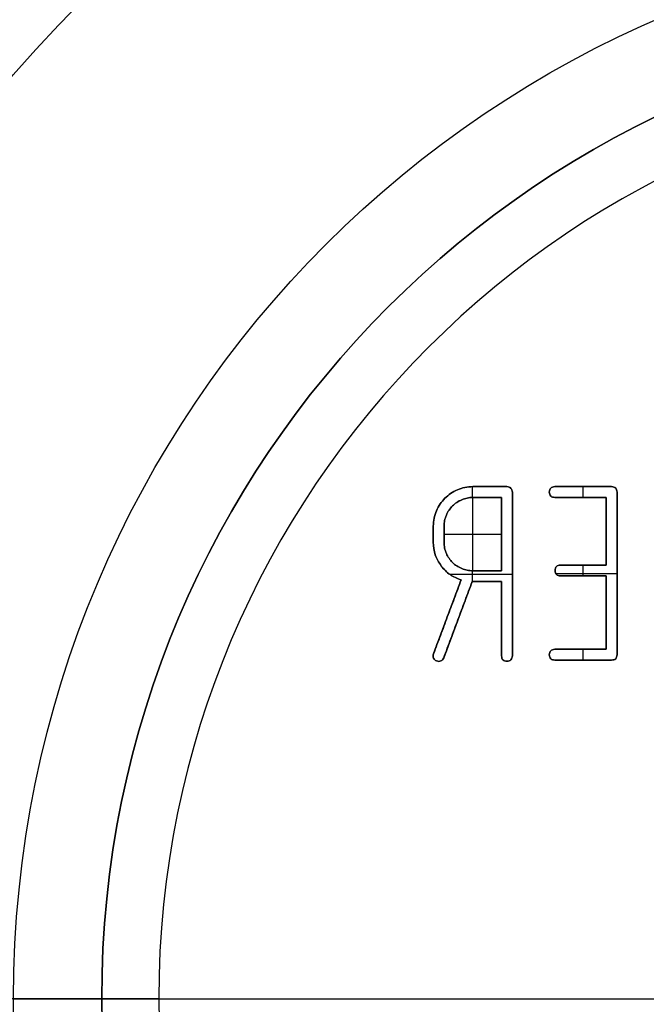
# Model space of a CAD drawing. Header units: millimetres. Extents: x 134 to 326, y 214 to 407.
# Tile 10 of 32: x 170 to 205, y 310 to 366. Entities that reach past the tile are written whole.
import ezdxf

# ---------------------------------------------------------------- set-up
doc = ezdxf.new("R2010")
doc.units = ezdxf.units.MM
doc.layers.add('Default', color=7, linetype='Continuous')

# ---------------------------------------------------------------- blocks, each defined once
blk = doc.blocks.new('Københavner vase Ø18 v15')
at = {"layer": 'Default', "color": 7, "true_color": 0xf6f6f3}
for p, q in [((-52.298, 10), (-80.075, 236.219)), ((-52.298, 10), (52.298, 10)), ((-55.532, 0), (-55.532, -5)), ((-55.532, 0), (55.532, 0)), ((-36.12, 0, -26.355), (-32.862, 0, -26.355)), ((-34.491, 0, -24.274), (-34.491, 0, -28.435)), ((-36.733, -2, -26.355), (-36.733, 0, -26.355)), ((-36.12, -2, -26.355), (-36.12, 0, -26.355)), ((-35.935, -2, -21.661), (-35.935, 0, -21.661)), ((-35.33, -2, -21.5), (-35.33, 0, -21.5)), ((-33.693, -2, -23.661), (-33.693, 0, -23.661)), ((-33.677, -2, -24.274), (-33.677, 0, -24.274)), ((-33.677, -2, -28.435), (-33.677, 0, -28.435)), ((-33.524, -2, -29.048), (-33.524, 0, -29.048)), ((-32.862, -2, -21.556), (-32.862, 0, -21.556)), ((-32.862, -2, -26.355), (-32.862, 0, -26.355)), ((-32.249, -2, -24.097), (-32.249, 0, -24.097)), ((-28.387, -2, -19.823), (-28.387, 0, -19.823)), ((-28.387, -2, -28.435), (-28.387, 0, -28.435)), ((-28.233, -2, -29.048), (-28.233, 0, -29.048)), ((-28.233, -2, -19.21), (-28.233, 0, -19.21)), ((-28.225, -2, -23.984), (-28.225, 0, -23.984)), ((-28.225, -2, -24.597), (-28.225, 0, -24.597)), ((-26.927, -2, -21.903), (-26.927, 0, -21.903)), ((-26.927, -2, -26.516), (-26.927, 0, -26.516)), ((-26.314, -2, -24.129), (-26.314, 0, -24.129)), ((-36.733, -1, -25.903), (-36.733, -1, -26.806)), ((-36.717, -1, -19.565), (-35.153, -1, -23.758)), ((-34.524, -1, -23.661), (-36.137, -1, -19.339)), ((-36.12, -1, -26.806), (-36.12, -1, -25.903)), ((-32.862, -1, -23.661), (-34.524, -1, -23.661)), ((-34.491, -1, -29.048), (-32.556, -1, -29.048)), ((-34.491, -1, -24.274), (-32.862, -1, -24.274)), ((-32.862, -1, -28.435), (-34.491, -1, -28.435)), ((-32.862, -1, -19.452), (-32.862, -1, -23.661)), ((-32.862, -1, -24.274), (-32.862, -1, -28.435)), ((-32.249, -1, -28.742), (-32.249, -1, -19.452)), ((-29.846, -1, -19.823), (-26.927, -1, -19.823)), ((-26.927, -1, -28.435), (-29.846, -1, -28.435)), ((-29.846, -1, -29.048), (-26.62, -1, -29.048)), ((-26.62, -1, -19.21), (-29.846, -1, -19.21)), ((-26.927, -1, -23.984), (-29.524, -1, -23.984)), ((-29.524, -1, -24.597), (-26.927, -1, -24.597)), ((-26.927, -1, -19.823), (-26.927, -1, -23.984)), ((-26.927, -1, -24.597), (-26.927, -1, -28.435)), ((-26.314, -1, -28.742), (-26.314, -1, -19.516)), ((-35.818, -2, -24.087), (-32.249, -2, -24.087)), ((-34.501, -2, -23.661), (-34.501, -2, -24.275)), ((-34.501, -2, -28.435), (-34.501, -2, -29.048)), ((-29.796, -2, -24.129), (-26.314, -2, -24.129)), ((-28.233, -2, -19.21), (-28.233, -2, -19.823)), ((-28.233, -2, -23.984), (-28.233, -2, -24.597)), ((-28.233, -2, -28.435), (-28.233, -2, -29.048)), ((-60.532, -5), (-55.532, -5))]:
    blk.add_line(p, q, dxfattribs=at)
at = {"layer": 'Default', "color": 7, "true_color": 0xf6f6f3, "extrusion": (0, 1, 0)}
for centre, radius in [((0, 0, 237.5), 95.232), ((0, 0, -5), 55.532)]:
    blk.add_circle(centre, radius, dxfattribs=at)
at = {"layer": 'Default', "color": 7, "true_color": 0xf6f6f3, "extrusion": (0, -1, 0)}
for centre in [(0, 0), (0, 0, 2.5)]:
    blk.add_circle(centre, 55.532, dxfattribs=at)
for centre, radius, start, end in [((0, 0, -245), 96.153, 0, 180), ((0, 0, -245), 96.153, 180, 0), ((0, 0, -245), 90, 90, 270), ((0, 0, -236.219), 80.075, 90, 180), ((0, 0, -236.219), 80.075, 180, 270), ((0, 0, 5), 60.532, 180, 270), ((0, 0, 5), 60.532, 270, 180)]:
    blk.add_arc(centre, radius, start, end, dxfattribs=at)
at = {"layer": 'Default', "color": 7, "true_color": 0xf6f6f3, "extrusion": (0, 1, 0)}
for centre, radius, start, end in [((0, 0, 230), 94.311, 180, 0), ((0, 0, 230), 94.311, 0, 180), ((0, 0, 10), 52.298, 180, 0), ((0, 0, 10), 52.298, 0, 180)]:
    blk.add_arc(centre, radius, start, end, dxfattribs=at)
at = {"layer": 'Default', "color": 7, "true_color": 0xf6f6f3}
for points, knots in [([(-36.717, 0, -19.565), (-36.73, 0, -19.523), (-36.754, 0, -19.442), (-36.729, 0, -19.362), (-36.717, 0, -19.323)], [0, 0, 0, 0, 0.01273205, 0.02467321, 0.02467321, 0.02467321, 0.02467321]), ([(-36.733, 0, -25.903), (-36.716, 0, -25.655), (-36.681, 0, -25.164), (-36.413, 0, -24.752), (-36.282, 0, -24.548)], [0, 0, 0, 0, 0.0734534, 0.1448964, 0.1448964, 0.1448964, 0.1448964]), ([(-36.556, 0, -27.677), (-36.608, 0, -27.539), (-36.713, 0, -27.258), (-36.726, 0, -26.959), (-36.733, 0, -26.806)], [0, 0, 0, 0, 0.04399599, 0.08937454, 0.08937454, 0.08937454, 0.08937454]), ([(-36.717, 0, -19.323), (-36.697, 0, -19.287), (-36.655, 0, -19.215), (-36.579, 0, -19.179), (-36.54, 0, -19.161)], [0, 0, 0, 0, 0.01185904, 0.02451421, 0.02451421, 0.02451421, 0.02451421]), ([(-36.072, 0, -28.387), (-36.169, 0, -28.284), (-36.368, 0, -28.073), (-36.492, 0, -27.811), (-36.556, 0, -27.677)], [0, 0, 0, 0, 0.04233709, 0.08636062, 0.08636062, 0.08636062, 0.08636062]), ([(-36.54, 0, -19.161), (-36.498, 0, -19.149), (-36.417, 0, -19.125), (-36.337, 0, -19.149), (-36.298, 0, -19.161)], [0, 0, 0, 0, 0.01273177, 0.02467335, 0.02467335, 0.02467335, 0.02467335]), ([(-36.298, 0, -19.161), (-36.263, 0, -19.181), (-36.19, 0, -19.223), (-36.155, 0, -19.299), (-36.137, 0, -19.339)], [0, 0, 0, 0, 0.01185957, 0.02451449, 0.02451449, 0.02451449, 0.02451449]), ([(-36.282, 0, -24.548), (-36.126, 0, -24.37), (-35.814, 0, -24.014), (-35.373, 0, -23.843), (-35.153, 0, -23.758)], [0, 0, 0, 0, 0.0698606, 0.1396561, 0.1396561, 0.1396561, 0.1396561]), ([(-35.991, 0, -25.258), (-36.029, 0, -25.362), (-36.105, 0, -25.57), (-36.115, 0, -25.792), (-36.12, 0, -25.903)], [0, 0, 0, 0, 0.03290673, 0.06612812, 0.06612812, 0.06612812, 0.06612812]), ([(-36.12, 0, -26.806), (-36.115, 0, -26.917), (-36.106, 0, -27.133), (-36.029, 0, -27.336), (-35.991, 0, -27.435)], [0, 0, 0, 0, 0.0328203, 0.06457307, 0.06457307, 0.06457307, 0.06457307]), ([(-35.362, 0, -28.871), (-35.496, 0, -28.807), (-35.757, 0, -28.683), (-35.969, 0, -28.484), (-36.072, 0, -28.387)], [0, 0, 0, 0, 0.04402365, 0.0863604, 0.0863604, 0.0863604, 0.0863604]), ([(-35.637, 0, -24.742), (-35.708, 0, -24.82), (-35.85, 0, -24.975), (-35.944, 0, -25.164), (-35.991, 0, -25.258)], [0, 0, 0, 0, 0.03149302, 0.06290328, 0.06290328, 0.06290328, 0.06290328]), ([(-35.991, 0, -27.435), (-35.945, 0, -27.533), (-35.854, 0, -27.724), (-35.708, 0, -27.877), (-35.637, 0, -27.952)], [0, 0, 0, 0, 0.03211655, 0.06299426, 0.06299426, 0.06299426, 0.06299426]), ([(-35.12, 0, -24.403), (-35.217, 0, -24.449), (-35.406, 0, -24.536), (-35.561, 0, -24.675), (-35.637, 0, -24.742)], [0, 0, 0, 0, 0.03192626, 0.06202801, 0.06202801, 0.06202801, 0.06202801]), ([(-35.637, 0, -27.952), (-35.562, 0, -28.023), (-35.409, 0, -28.169), (-35.218, 0, -28.26), (-35.12, 0, -28.306)], [0, 0, 0, 0, 0.03087753, 0.06299428, 0.06299428, 0.06299428, 0.06299428]), ([(-34.491, 0, -29.048), (-34.644, 0, -29.041), (-34.943, 0, -29.028), (-35.224, 0, -28.923), (-35.362, 0, -28.871)], [0, 0, 0, 0, 0.04537854, 0.08937447, 0.08937447, 0.08937447, 0.08937447]), ([(-34.491, 0, -24.274), (-34.601, 0, -24.279), (-34.818, 0, -24.289), (-35.021, 0, -24.366), (-35.12, 0, -24.403)], [0, 0, 0, 0, 0.03282035, 0.06457251, 0.06457251, 0.06457251, 0.06457251]), ([(-35.12, 0, -28.306), (-35.021, 0, -28.344), (-34.818, 0, -28.421), (-34.601, 0, -28.43), (-34.491, 0, -28.435)], [0, 0, 0, 0, 0.03175216, 0.06457251, 0.06457251, 0.06457251, 0.06457251]), ([(-32.862, 0, -19.452), (-32.85, 0, -19.362), (-32.824, 0, -19.183), (-32.645, 0, -19.158), (-32.556, 0, -19.145)], [0, 0, 0, 0, 0.02422707, 0.04845436, 0.04845436, 0.04845436, 0.04845436]), ([(-32.33, 0, -28.952), (-32.363, 0, -28.98), (-32.429, 0, -29.035), (-32.514, 0, -29.044), (-32.556, 0, -29.048)], [0, 0, 0, 0, 0.01275101, 0.02508745, 0.02508745, 0.02508745, 0.02508745]), ([(-32.556, 0, -19.145), (-32.514, 0, -19.148), (-32.432, 0, -19.155), (-32.364, 0, -19.202), (-32.33, 0, -19.226)], [0, 0, 0, 0, 0.01226373, 0.02436714, 0.02436714, 0.02436714, 0.02436714]), ([(-32.249, 0, -28.742), (-32.252, 0, -28.782), (-32.258, 0, -28.861), (-32.307, 0, -28.922), (-32.33, 0, -28.952)], [0, 0, 0, 0, 0.01186612, 0.02293816, 0.02293816, 0.02293816, 0.02293816]), ([(-32.33, 0, -19.226), (-32.307, 0, -19.26), (-32.259, 0, -19.327), (-32.253, 0, -19.41), (-32.249, 0, -19.452)], [0, 0, 0, 0, 0.01210329, 0.02436702, 0.02436702, 0.02436702, 0.02436702]), ([(-30.153, 0, -19.516), (-30.14, 0, -19.427), (-30.114, 0, -19.248), (-29.936, 0, -19.222), (-29.846, 0, -19.21)], [0, 0, 0, 0, 0.02422707, 0.04845391, 0.04845391, 0.04845391, 0.04845391]), ([(-29.846, 0, -19.823), (-29.936, 0, -19.81), (-30.114, 0, -19.784), (-30.14, 0, -19.606), (-30.153, 0, -19.516)], [0, 0, 0, 0, 0.02422684, 0.04845391, 0.04845391, 0.04845391, 0.04845391]), ([(-30.153, 0, -28.742), (-30.14, 0, -28.653), (-30.114, 0, -28.474), (-29.936, 0, -28.448), (-29.846, 0, -28.435)], [0, 0, 0, 0, 0.02422718, 0.04845398, 0.04845398, 0.04845398, 0.04845398]), ([(-29.846, 0, -29.048), (-29.936, 0, -29.036), (-30.114, 0, -29.01), (-30.14, 0, -28.831), (-30.153, 0, -28.742)], [0, 0, 0, 0, 0.02422684, 0.04845391, 0.04845391, 0.04845391, 0.04845391]), ([(-29.83, 0, -24.29), (-29.817, 0, -24.201), (-29.792, 0, -24.022), (-29.613, 0, -23.997), (-29.524, 0, -23.984)], [0, 0, 0, 0, 0.02422692, 0.04845421, 0.04845421, 0.04845421, 0.04845421]), ([(-29.524, 0, -24.597), (-29.613, 0, -24.584), (-29.792, 0, -24.558), (-29.817, 0, -24.38), (-29.83, 0, -24.29)], [0, 0, 0, 0, 0.02422729, 0.04845421, 0.04845421, 0.04845421, 0.04845421]), ([(-26.314, 0, -28.742), (-26.327, 0, -28.831), (-26.352, 0, -29.01), (-26.531, 0, -29.036), (-26.62, 0, -29.048)], [0, 0, 0, 0, 0.02422707, 0.04845391, 0.04845391, 0.04845391, 0.04845391]), ([(-26.62, 0, -19.21), (-26.531, 0, -19.222), (-26.352, 0, -19.248), (-26.327, 0, -19.427), (-26.314, 0, -19.516)], [0, 0, 0, 0, 0.02422684, 0.04845391, 0.04845391, 0.04845391, 0.04845391]), ([(-36.717, -1, -19.565), (-36.73, -1, -19.523), (-36.754, -1, -19.442), (-36.729, -1, -19.362), (-36.717, -1, -19.323)], [0, 0, 0, 0, 0.01273205, 0.02467321, 0.02467321, 0.02467321, 0.02467321]), ([(-36.733, -1, -25.903), (-36.716, -1, -25.655), (-36.681, -1, -25.164), (-36.413, -1, -24.752), (-36.282, -1, -24.548)], [0, 0, 0, 0, 0.0734534, 0.1448964, 0.1448964, 0.1448964, 0.1448964]), ([(-36.556, -1, -27.677), (-36.608, -1, -27.539), (-36.713, -1, -27.258), (-36.726, -1, -26.959), (-36.733, -1, -26.806)], [0, 0, 0, 0, 0.04399599, 0.08937454, 0.08937454, 0.08937454, 0.08937454]), ([(-36.717, -1, -19.323), (-36.697, -1, -19.287), (-36.655, -1, -19.215), (-36.579, -1, -19.179), (-36.54, -1, -19.161)], [0, 0, 0, 0, 0.01185904, 0.02451421, 0.02451421, 0.02451421, 0.02451421]), ([(-36.072, -1, -28.387), (-36.169, -1, -28.284), (-36.368, -1, -28.073), (-36.492, -1, -27.811), (-36.556, -1, -27.677)], [0, 0, 0, 0, 0.04233709, 0.08636062, 0.08636062, 0.08636062, 0.08636062]), ([(-36.54, -1, -19.161), (-36.498, -1, -19.149), (-36.417, -1, -19.125), (-36.337, -1, -19.149), (-36.298, -1, -19.161)], [0, 0, 0, 0, 0.01273177, 0.02467335, 0.02467335, 0.02467335, 0.02467335]), ([(-36.298, -1, -19.161), (-36.263, -1, -19.181), (-36.19, -1, -19.223), (-36.155, -1, -19.299), (-36.137, -1, -19.339)], [0, 0, 0, 0, 0.01185957, 0.02451449, 0.02451449, 0.02451449, 0.02451449]), ([(-36.282, -1, -24.548), (-36.126, -1, -24.37), (-35.814, -1, -24.014), (-35.373, -1, -23.843), (-35.153, -1, -23.758)], [0, 0, 0, 0, 0.0698606, 0.1396561, 0.1396561, 0.1396561, 0.1396561]), ([(-35.991, -1, -25.258), (-36.029, -1, -25.362), (-36.105, -1, -25.57), (-36.115, -1, -25.792), (-36.12, -1, -25.903)], [0, 0, 0, 0, 0.03290673, 0.06612812, 0.06612812, 0.06612812, 0.06612812]), ([(-36.12, -1, -26.806), (-36.115, -1, -26.917), (-36.106, -1, -27.133), (-36.029, -1, -27.336), (-35.991, -1, -27.435)], [0, 0, 0, 0, 0.0328203, 0.06457307, 0.06457307, 0.06457307, 0.06457307]), ([(-35.362, -1, -28.871), (-35.496, -1, -28.807), (-35.757, -1, -28.683), (-35.969, -1, -28.484), (-36.072, -1, -28.387)], [0, 0, 0, 0, 0.04402365, 0.0863604, 0.0863604, 0.0863604, 0.0863604]), ([(-35.637, -1, -24.742), (-35.708, -1, -24.82), (-35.85, -1, -24.975), (-35.944, -1, -25.164), (-35.991, -1, -25.258)], [0, 0, 0, 0, 0.03149302, 0.06290328, 0.06290328, 0.06290328, 0.06290328]), ([(-35.991, -1, -27.435), (-35.945, -1, -27.533), (-35.854, -1, -27.724), (-35.708, -1, -27.877), (-35.637, -1, -27.952)], [0, 0, 0, 0, 0.03211655, 0.06299426, 0.06299426, 0.06299426, 0.06299426]), ([(-35.12, -1, -24.403), (-35.217, -1, -24.449), (-35.406, -1, -24.536), (-35.561, -1, -24.675), (-35.637, -1, -24.742)], [0, 0, 0, 0, 0.03192626, 0.06202801, 0.06202801, 0.06202801, 0.06202801]), ([(-35.637, -1, -27.952), (-35.562, -1, -28.023), (-35.409, -1, -28.169), (-35.218, -1, -28.26), (-35.12, -1, -28.306)], [0, 0, 0, 0, 0.03087753, 0.06299428, 0.06299428, 0.06299428, 0.06299428]), ([(-34.491, -1, -29.048), (-34.644, -1, -29.041), (-34.943, -1, -29.028), (-35.224, -1, -28.923), (-35.362, -1, -28.871)], [0, 0, 0, 0, 0.04537854, 0.08937447, 0.08937447, 0.08937447, 0.08937447]), ([(-34.491, -1, -24.274), (-34.601, -1, -24.279), (-34.818, -1, -24.289), (-35.021, -1, -24.366), (-35.12, -1, -24.403)], [0, 0, 0, 0, 0.03282035, 0.06457251, 0.06457251, 0.06457251, 0.06457251]), ([(-35.12, -1, -28.306), (-35.021, -1, -28.344), (-34.818, -1, -28.421), (-34.601, -1, -28.43), (-34.491, -1, -28.435)], [0, 0, 0, 0, 0.03175216, 0.06457251, 0.06457251, 0.06457251, 0.06457251]), ([(-32.862, -1, -19.452), (-32.85, -1, -19.362), (-32.824, -1, -19.183), (-32.645, -1, -19.158), (-32.556, -1, -19.145)], [0, 0, 0, 0, 0.02422707, 0.04845436, 0.04845436, 0.04845436, 0.04845436]), ([(-32.33, -1, -28.952), (-32.363, -1, -28.98), (-32.429, -1, -29.035), (-32.514, -1, -29.044), (-32.556, -1, -29.048)], [0, 0, 0, 0, 0.01275101, 0.02508745, 0.02508745, 0.02508745, 0.02508745]), ([(-32.556, -1, -19.145), (-32.514, -1, -19.148), (-32.432, -1, -19.155), (-32.364, -1, -19.202), (-32.33, -1, -19.226)], [0, 0, 0, 0, 0.01226373, 0.02436714, 0.02436714, 0.02436714, 0.02436714]), ([(-32.249, -1, -28.742), (-32.252, -1, -28.782), (-32.258, -1, -28.861), (-32.307, -1, -28.922), (-32.33, -1, -28.952)], [0, 0, 0, 0, 0.01186612, 0.02293816, 0.02293816, 0.02293816, 0.02293816]), ([(-32.33, -1, -19.226), (-32.307, -1, -19.26), (-32.259, -1, -19.327), (-32.253, -1, -19.41), (-32.249, -1, -19.452)], [0, 0, 0, 0, 0.01210329, 0.02436702, 0.02436702, 0.02436702, 0.02436702]), ([(-30.153, -1, -19.516), (-30.14, -1, -19.427), (-30.114, -1, -19.248), (-29.936, -1, -19.222), (-29.846, -1, -19.21)], [0, 0, 0, 0, 0.02422707, 0.04845391, 0.04845391, 0.04845391, 0.04845391]), ([(-29.846, -1, -19.823), (-29.936, -1, -19.81), (-30.114, -1, -19.784), (-30.14, -1, -19.606), (-30.153, -1, -19.516)], [0, 0, 0, 0, 0.02422684, 0.04845391, 0.04845391, 0.04845391, 0.04845391]), ([(-30.153, -1, -28.742), (-30.14, -1, -28.653), (-30.114, -1, -28.474), (-29.936, -1, -28.448), (-29.846, -1, -28.435)], [0, 0, 0, 0, 0.02422718, 0.04845398, 0.04845398, 0.04845398, 0.04845398]), ([(-29.846, -1, -29.048), (-29.936, -1, -29.036), (-30.114, -1, -29.01), (-30.14, -1, -28.831), (-30.153, -1, -28.742)], [0, 0, 0, 0, 0.02422684, 0.04845391, 0.04845391, 0.04845391, 0.04845391]), ([(-29.83, -1, -24.29), (-29.817, -1, -24.201), (-29.792, -1, -24.022), (-29.613, -1, -23.997), (-29.524, -1, -23.984)], [0, 0, 0, 0, 0.02422692, 0.04845421, 0.04845421, 0.04845421, 0.04845421]), ([(-29.524, -1, -24.597), (-29.613, -1, -24.584), (-29.792, -1, -24.558), (-29.817, -1, -24.38), (-29.83, -1, -24.29)], [0, 0, 0, 0, 0.02422729, 0.04845421, 0.04845421, 0.04845421, 0.04845421]), ([(-26.314, -1, -28.742), (-26.327, -1, -28.831), (-26.352, -1, -29.01), (-26.531, -1, -29.036), (-26.62, -1, -29.048)], [0, 0, 0, 0, 0.02422707, 0.04845391, 0.04845391, 0.04845391, 0.04845391]), ([(-26.62, -1, -19.21), (-26.531, -1, -19.222), (-26.352, -1, -19.248), (-26.327, -1, -19.427), (-26.314, -1, -19.516)], [0, 0, 0, 0, 0.02422684, 0.04845391, 0.04845391, 0.04845391, 0.04845391]), ([(-36.717, -2, -19.323), (-36.729, -2, -19.362), (-36.754, -2, -19.442), (-36.73, -2, -19.523), (-36.717, -2, -19.565)], [-0.02467321, -0.02467321, -0.02467321, -0.02467321, -0.01273205, 0, 0, 0, 0]), ([(-36.282, -2, -24.548), (-36.413, -2, -24.752), (-36.681, -2, -25.164), (-36.716, -2, -25.655), (-36.733, -2, -25.903)], [-0.1448964, -0.1448964, -0.1448964, -0.1448964, -0.0734534, 0, 0, 0, 0]), ([(-36.733, -2, -26.806), (-36.726, -2, -26.959), (-36.713, -2, -27.258), (-36.608, -2, -27.539), (-36.556, -2, -27.677)], [-0.08937454, -0.08937454, -0.08937454, -0.08937454, -0.04399599, 0, 0, 0, 0]), ([(-36.54, -2, -19.161), (-36.579, -2, -19.179), (-36.655, -2, -19.215), (-36.697, -2, -19.287), (-36.717, -2, -19.323)], [-0.02451421, -0.02451421, -0.02451421, -0.02451421, -0.01185904, 0, 0, 0, 0]), ([(-36.556, -2, -27.677), (-36.492, -2, -27.811), (-36.368, -2, -28.073), (-36.169, -2, -28.284), (-36.072, -2, -28.387)], [-0.08636062, -0.08636062, -0.08636062, -0.08636062, -0.04233709, 0, 0, 0, 0]), ([(-36.298, -2, -19.161), (-36.337, -2, -19.149), (-36.417, -2, -19.125), (-36.498, -2, -19.149), (-36.54, -2, -19.161)], [-0.02467335, -0.02467335, -0.02467335, -0.02467335, -0.01273177, 0, 0, 0, 0]), ([(-36.137, -2, -19.339), (-36.155, -2, -19.299), (-36.19, -2, -19.223), (-36.263, -2, -19.181), (-36.298, -2, -19.161)], [-0.02451449, -0.02451449, -0.02451449, -0.02451449, -0.01185957, 0, 0, 0, 0]), ([(-35.153, -2, -23.758), (-35.373, -2, -23.843), (-35.814, -2, -24.014), (-36.126, -2, -24.37), (-36.282, -2, -24.548)], [-0.1396561, -0.1396561, -0.1396561, -0.1396561, -0.0698606, 0, 0, 0, 0]), ([(-36.12, -2, -25.903), (-36.115, -2, -25.792), (-36.105, -2, -25.57), (-36.029, -2, -25.362), (-35.991, -2, -25.258)], [-0.06612812, -0.06612812, -0.06612812, -0.06612812, -0.03290673, 0, 0, 0, 0]), ([(-35.991, -2, -27.435), (-36.029, -2, -27.336), (-36.106, -2, -27.133), (-36.115, -2, -26.917), (-36.12, -2, -26.806)], [-0.06457307, -0.06457307, -0.06457307, -0.06457307, -0.0328203, 0, 0, 0, 0]), ([(-36.072, -2, -28.387), (-35.969, -2, -28.484), (-35.757, -2, -28.683), (-35.496, -2, -28.807), (-35.362, -2, -28.871)], [-0.0863604, -0.0863604, -0.0863604, -0.0863604, -0.04402365, 0, 0, 0, 0]), ([(-35.991, -2, -25.258), (-35.944, -2, -25.164), (-35.85, -2, -24.975), (-35.708, -2, -24.82), (-35.637, -2, -24.742)], [-0.06290328, -0.06290328, -0.06290328, -0.06290328, -0.03149302, 0, 0, 0, 0]), ([(-35.637, -2, -27.952), (-35.708, -2, -27.877), (-35.854, -2, -27.724), (-35.945, -2, -27.533), (-35.991, -2, -27.435)], [-0.06299426, -0.06299426, -0.06299426, -0.06299426, -0.03211655, 0, 0, 0, 0]), ([(-35.637, -2, -24.742), (-35.561, -2, -24.675), (-35.406, -2, -24.536), (-35.217, -2, -24.449), (-35.12, -2, -24.403)], [-0.06202801, -0.06202801, -0.06202801, -0.06202801, -0.03192626, 0, 0, 0, 0]), ([(-35.12, -2, -28.306), (-35.218, -2, -28.26), (-35.409, -2, -28.169), (-35.562, -2, -28.023), (-35.637, -2, -27.952)], [-0.06299428, -0.06299428, -0.06299428, -0.06299428, -0.03087753, 0, 0, 0, 0]), ([(-35.362, -2, -28.871), (-35.224, -2, -28.923), (-34.943, -2, -29.028), (-34.644, -2, -29.041), (-34.491, -2, -29.048)], [-0.08937447, -0.08937447, -0.08937447, -0.08937447, -0.04537854, 0, 0, 0, 0]), ([(-35.12, -2, -24.403), (-35.021, -2, -24.366), (-34.818, -2, -24.289), (-34.601, -2, -24.279), (-34.491, -2, -24.274)], [-0.06457251, -0.06457251, -0.06457251, -0.06457251, -0.03282035, 0, 0, 0, 0]), ([(-34.491, -2, -28.435), (-34.601, -2, -28.43), (-34.818, -2, -28.421), (-35.021, -2, -28.344), (-35.12, -2, -28.306)], [-0.06457251, -0.06457251, -0.06457251, -0.06457251, -0.03175216, 0, 0, 0, 0]), ([(-32.556, -2, -19.145), (-32.645, -2, -19.158), (-32.824, -2, -19.183), (-32.85, -2, -19.362), (-32.862, -2, -19.452)], [-0.04845436, -0.04845436, -0.04845436, -0.04845436, -0.02422707, 0, 0, 0, 0]), ([(-32.556, -2, -29.048), (-32.514, -2, -29.044), (-32.429, -2, -29.035), (-32.363, -2, -28.98), (-32.33, -2, -28.952)], [-0.02508745, -0.02508745, -0.02508745, -0.02508745, -0.01275101, 0, 0, 0, 0]), ([(-32.33, -2, -19.226), (-32.364, -2, -19.202), (-32.432, -2, -19.155), (-32.514, -2, -19.148), (-32.556, -2, -19.145)], [-0.02436714, -0.02436714, -0.02436714, -0.02436714, -0.01226373, 0, 0, 0, 0]), ([(-32.33, -2, -28.952), (-32.307, -2, -28.922), (-32.258, -2, -28.861), (-32.252, -2, -28.782), (-32.249, -2, -28.742)], [-0.02293816, -0.02293816, -0.02293816, -0.02293816, -0.01186612, 0, 0, 0, 0]), ([(-32.249, -2, -19.452), (-32.253, -2, -19.41), (-32.259, -2, -19.327), (-32.307, -2, -19.26), (-32.33, -2, -19.226)], [-0.02436702, -0.02436702, -0.02436702, -0.02436702, -0.01210329, 0, 0, 0, 0]), ([(-29.846, -2, -19.21), (-29.936, -2, -19.222), (-30.114, -2, -19.248), (-30.14, -2, -19.427), (-30.153, -2, -19.516)], [-0.04845391, -0.04845391, -0.04845391, -0.04845391, -0.02422707, 0, 0, 0, 0]), ([(-30.153, -2, -19.516), (-30.14, -2, -19.606), (-30.114, -2, -19.784), (-29.936, -2, -19.81), (-29.846, -2, -19.823)], [-0.04845391, -0.04845391, -0.04845391, -0.04845391, -0.02422684, 0, 0, 0, 0]), ([(-29.846, -2, -28.435), (-29.936, -2, -28.448), (-30.114, -2, -28.474), (-30.14, -2, -28.653), (-30.153, -2, -28.742)], [-0.04845398, -0.04845398, -0.04845398, -0.04845398, -0.02422718, 0, 0, 0, 0]), ([(-30.153, -2, -28.742), (-30.14, -2, -28.831), (-30.114, -2, -29.01), (-29.936, -2, -29.036), (-29.846, -2, -29.048)], [-0.04845391, -0.04845391, -0.04845391, -0.04845391, -0.02422684, 0, 0, 0, 0]), ([(-29.524, -2, -23.984), (-29.613, -2, -23.997), (-29.792, -2, -24.022), (-29.817, -2, -24.201), (-29.83, -2, -24.29)], [-0.04845421, -0.04845421, -0.04845421, -0.04845421, -0.02422692, 0, 0, 0, 0]), ([(-29.83, -2, -24.29), (-29.817, -2, -24.38), (-29.792, -2, -24.558), (-29.613, -2, -24.584), (-29.524, -2, -24.597)], [-0.04845421, -0.04845421, -0.04845421, -0.04845421, -0.02422729, 0, 0, 0, 0]), ([(-26.62, -2, -29.048), (-26.531, -2, -29.036), (-26.352, -2, -29.01), (-26.327, -2, -28.831), (-26.314, -2, -28.742)], [-0.04845391, -0.04845391, -0.04845391, -0.04845391, -0.02422707, 0, 0, 0, 0]), ([(-26.314, -2, -19.516), (-26.327, -2, -19.427), (-26.352, -2, -19.248), (-26.531, -2, -19.222), (-26.62, -2, -19.21)], [-0.04845391, -0.04845391, -0.04845391, -0.04845391, -0.02422684, 0, 0, 0, 0])]:
    blk.add_open_spline(points, degree=3, knots=knots, dxfattribs=at)
for points in [[(-36.741, 0, -19.44), (-36.741, -2, -19.44)], [(-36.733, -2, -25.903), (-36.733, 0, -25.903)], [(-36.733, 0, -26.806), (-36.733, 0, -25.903)], [(-36.733, -2, -26.806), (-36.733, 0, -26.806)], [(-36.717, -2, -19.323), (-36.717, 0, -19.323)], [(-36.717, -2, -19.565), (-36.717, 0, -19.565)], [(-35.153, 0, -23.758), (-36.717, 0, -19.565)], [(-36.689, 0, -27.258), (-36.689, -2, -27.258)], [(-36.649, 0, -19.226), (-36.649, -2, -19.226)], [(-36.62, 0, -25.177), (-36.62, -2, -25.177)], [(-36.556, -2, -27.677), (-36.556, 0, -27.677)], [(-36.54, -2, -19.161), (-36.54, 0, -19.161)], [(-36.415, 0, -19.137), (-36.415, -2, -19.137)], [(-36.346, 0, -28.065), (-36.346, -2, -28.065)], [(-36.298, -2, -19.161), (-36.298, 0, -19.161)], [(-36.282, -2, -24.548), (-36.282, 0, -24.548)], [(-36.201, 0, -19.23), (-36.201, -2, -19.23)], [(-36.137, 0, -19.339), (-34.524, 0, -23.661)], [(-36.137, -2, -19.339), (-36.137, 0, -19.339)], [(-36.12, 0, -25.903), (-36.12, -2, -25.903)], [(-36.12, -2, -26.806), (-36.12, 0, -26.806)], [(-36.12, 0, -25.903), (-36.12, 0, -26.806)], [(-36.088, 0, -25.573), (-36.088, -2, -25.573)], [(-36.088, 0, -27.133), (-36.088, -2, -27.133)], [(-36.072, -2, -28.387), (-36.072, 0, -28.387)], [(-35.991, -2, -25.258), (-35.991, 0, -25.258)], [(-35.991, -2, -27.435), (-35.991, 0, -27.435)], [(-35.838, 0, -24.984), (-35.838, -2, -24.984)], [(-35.838, 0, -27.718), (-35.838, -2, -27.718)], [(-35.782, 0, -24.06), (-35.782, -2, -24.06)], [(-35.749, 0, -28.661), (-35.749, -2, -28.661)], [(-35.637, -2, -24.742), (-35.637, 0, -24.742)], [(-35.637, -2, -27.952), (-35.637, 0, -27.952)], [(-35.403, 0, -24.552), (-35.403, -2, -24.552)], [(-35.403, 0, -28.153), (-35.403, -2, -28.153)], [(-35.362, -2, -28.871), (-35.362, 0, -28.871)], [(-35.153, -2, -23.758), (-35.153, 0, -23.758)], [(-35.12, -2, -24.403), (-35.12, 0, -24.403)], [(-35.12, -2, -28.306), (-35.12, 0, -28.306)], [(-34.943, 0, -29.004), (-34.943, -2, -29.004)], [(-34.818, 0, -24.306), (-34.818, -2, -24.306)], [(-34.818, 0, -28.403), (-34.818, -2, -28.403)], [(-34.524, 0, -23.661), (-32.862, 0, -23.661)], [(-34.524, -2, -23.661), (-34.524, 0, -23.661)], [(-34.491, -2, -29.048), (-34.491, 0, -29.048)], [(-32.556, 0, -29.048), (-34.491, 0, -29.048)], [(-34.491, -2, -24.274), (-34.491, 0, -24.274)], [(-32.862, 0, -24.274), (-34.491, 0, -24.274)], [(-34.491, 0, -28.435), (-32.862, 0, -28.435)], [(-34.491, -2, -28.435), (-34.491, 0, -28.435)], [(-32.862, -2, -19.452), (-32.862, 0, -19.452)], [(-32.862, 0, -23.661), (-32.862, 0, -19.452)], [(-32.862, -2, -23.661), (-32.862, 0, -23.661)], [(-32.862, -2, -24.274), (-32.862, 0, -24.274)], [(-32.862, 0, -28.435), (-32.862, 0, -24.274)], [(-32.862, -2, -28.435), (-32.862, 0, -28.435)], [(-32.786, 0, -19.222), (-32.786, -2, -19.222)], [(-32.556, 0, -29.048), (-32.556, -2, -29.048)], [(-32.556, -2, -19.145), (-32.556, 0, -19.145)], [(-32.435, 0, -29.024), (-32.435, -2, -29.024)], [(-32.435, 0, -19.165), (-32.435, -2, -19.165)], [(-32.33, -2, -28.952), (-32.33, 0, -28.952)], [(-32.33, -2, -19.226), (-32.33, 0, -19.226)], [(-32.27, 0, -28.859), (-32.27, -2, -28.859)], [(-32.27, 0, -19.331), (-32.27, -2, -19.331)], [(-32.249, -2, -28.742), (-32.249, 0, -28.742)], [(-32.249, 0, -19.452), (-32.249, 0, -28.742)], [(-32.249, -2, -19.452), (-32.249, 0, -19.452)], [(-30.153, -2, -19.516), (-30.153, 0, -19.516)], [(-30.153, -2, -28.742), (-30.153, 0, -28.742)], [(-30.076, 0, -19.286), (-30.076, -2, -19.286)], [(-30.076, 0, -19.746), (-30.076, -2, -19.746)], [(-30.076, 0, -28.512), (-30.076, -2, -28.512)], [(-30.076, 0, -28.972), (-30.076, -2, -28.972)], [(-29.846, 0, -19.21), (-29.846, -2, -19.21)], [(-29.846, -2, -19.823), (-29.846, 0, -19.823)], [(-26.927, 0, -19.823), (-29.846, 0, -19.823)], [(-29.846, 0, -28.435), (-26.927, 0, -28.435)], [(-29.846, -2, -28.435), (-29.846, 0, -28.435)], [(-29.846, -2, -29.048), (-29.846, 0, -29.048)], [(-26.62, 0, -29.048), (-29.846, 0, -29.048)], [(-29.846, 0, -19.21), (-26.62, 0, -19.21)], [(-29.83, -2, -24.29), (-29.83, 0, -24.29)], [(-29.753, 0, -24.06), (-29.753, -2, -24.06)], [(-29.753, 0, -24.52), (-29.753, -2, -24.52)], [(-29.524, 0, -23.984), (-26.927, 0, -23.984)], [(-29.524, -2, -23.984), (-29.524, 0, -23.984)], [(-29.524, -2, -24.597), (-29.524, 0, -24.597)], [(-26.927, 0, -24.597), (-29.524, 0, -24.597)], [(-26.927, -2, -19.823), (-26.927, 0, -19.823)], [(-26.927, 0, -23.984), (-26.927, 0, -19.823)], [(-26.927, -2, -23.984), (-26.927, 0, -23.984)], [(-26.927, -2, -24.597), (-26.927, 0, -24.597)], [(-26.927, 0, -28.435), (-26.927, 0, -24.597)], [(-26.927, -2, -28.435), (-26.927, 0, -28.435)], [(-26.62, -2, -29.048), (-26.62, 0, -29.048)], [(-26.62, -2, -19.21), (-26.62, 0, -19.21)], [(-26.391, 0, -28.972), (-26.391, -2, -28.972)], [(-26.391, 0, -19.286), (-26.391, -2, -19.286)], [(-26.314, -2, -28.742), (-26.314, 0, -28.742)], [(-26.314, 0, -19.516), (-26.314, 0, -28.742)], [(-26.314, -2, -19.516), (-26.314, 0, -19.516)], [(-36.733, -2, -25.903), (-36.733, -2, -26.806)], [(-36.717, -2, -19.565), (-35.153, -2, -23.758)], [(-34.524, -2, -23.661), (-36.137, -2, -19.339)], [(-36.12, -2, -26.806), (-36.12, -2, -25.903)], [(-32.862, -2, -23.661), (-34.524, -2, -23.661)], [(-34.491, -2, -29.048), (-32.556, -2, -29.048)], [(-34.491, -2, -24.274), (-32.862, -2, -24.274)], [(-32.862, -2, -28.435), (-34.491, -2, -28.435)], [(-32.862, -2, -19.452), (-32.862, -2, -23.661)], [(-32.862, -2, -24.274), (-32.862, -2, -28.435)], [(-32.249, -2, -28.742), (-32.249, -2, -19.452)], [(-29.846, -2, -19.823), (-26.927, -2, -19.823)], [(-26.927, -2, -28.435), (-29.846, -2, -28.435)], [(-29.846, -2, -29.048), (-26.62, -2, -29.048)], [(-26.62, -2, -19.21), (-29.846, -2, -19.21)], [(-26.927, -2, -23.984), (-29.524, -2, -23.984)], [(-29.524, -2, -24.597), (-26.927, -2, -24.597)], [(-26.927, -2, -19.823), (-26.927, -2, -23.984)], [(-26.927, -2, -24.597), (-26.927, -2, -28.435)], [(-26.314, -2, -28.742), (-26.314, -2, -19.516)]]:
    blk.add_open_spline(points, degree=1, dxfattribs=at)

msp = doc.modelspace()

# ---------------------------------------------------------------- block references
at = {"layer": 'Default', "extrusion": (0, -1, -8.75421e-16)}
msp.add_blockref('Københavner vase Ø18 v15', (229.734, -120, -310.65), dxfattribs=at)

doc.saveas('drawing.dxf')
